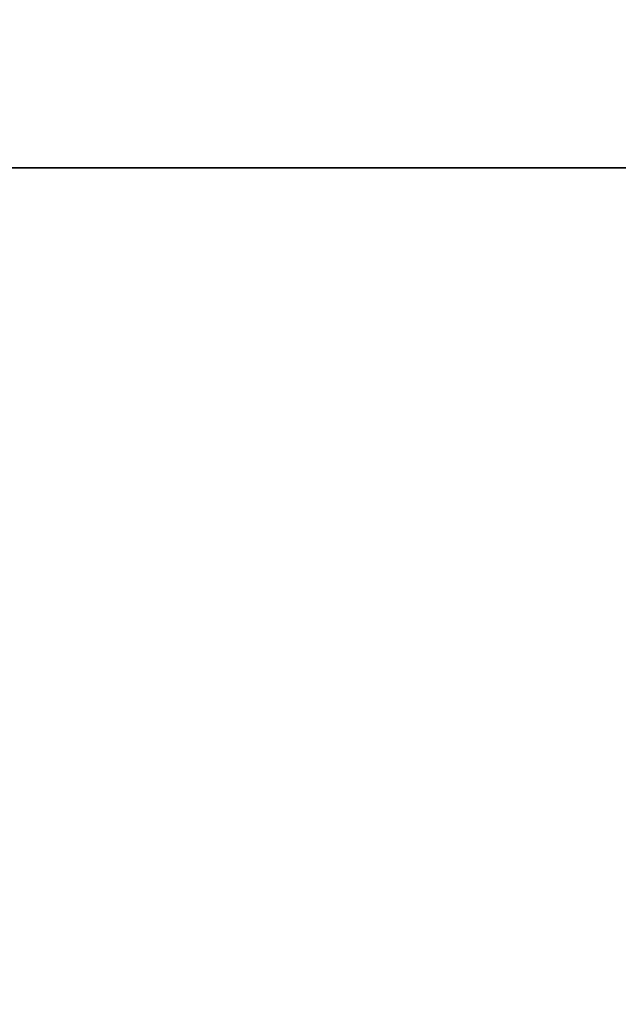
# Model space of a CAD drawing. Header units: millimetres. Extents: x -382 to 385, y -44 to 2191.
# Tile 43 of 256: x -149.98 to -142.58, y -10.35 to 1.83. Entities that reach past the tile are written whole.
import ezdxf

# ---------------------------------------------------------------- set-up
doc = ezdxf.new("R2010")
doc.units = ezdxf.units.MM
for name, color, linetype, true_color in [('ORTHO$6', 7, 'CONTINUOUS', 0xffffff), ('ORTHO$7', 7, 'CONTINUOUS', 0xffffff), ('ORTHO$8', 7, 'CONTINUOUS', 0xffffff)]:
    doc.layers.add(name, color=color, linetype=linetype, true_color=true_color)

msp = doc.modelspace()

# ---------------------------------------------------------------- linework, layer by layer
at = {"layer": 'ORTHO$6', "color": 7, "linetype": 'Continuous'}
for p, q in [((-359, 0, 1330.524), (361, 0, 1330.524)), ((360.998, 0, 1330.024), (-358.998, 0, 1330.024)), ((360.9, 0, 1369.524), (-358.9, 0, 1369.524)), ((-357.5, 0, 228.024), (359.5, 0, 228.024)), ((-354.5, 0), (356.5, 0)), ((-354, 0, 15.5), (356, 0, 15.5)), ((356, 0, 226.5), (-354, 0, 226.5)), ((-165, 0, 1177.024), (-146.8, 0, 1177.024)), ((-165, 0, 1258.024), (-146.8, 0, 1258.024)), ((-58, 0, 1219.024), (-161, 0, 1219.024)), ((-58, 0, 1300.024), (-161, 0, 1300.024)), ((141, 0, 928.524), (-159, 0, 928.524)), ((-159, 0, 618.524), (141, 0, 618.524)), ((-156, 0, 1281.224), (-124.783, 0, 1281.224)), ((-156, 0, 1200.224), (-124.783, 0, 1200.224)), ((-145, 0, 1283.224), (-155, 0, 1283.224)), ((-145, 0, 1202.224), (-155, 0, 1202.224)), ((-124.783, 0, 1279.724), (-154.798, 0, 1279.724)), ((-119.2, 0, 1274.724), (-154.798, 0, 1274.724)), ((-119.2, 0, 1193.724), (-154.798, 0, 1193.724)), ((-124.783, 0, 1198.724), (-154.798, 0, 1198.724)), ((-146.75, 0, 1268.324), (-153.238, 0, 1268.324)), ((-146.75, 0, 1187.324), (-153.238, 0, 1187.324)), ((-152.784, 0, 1258.224), (-66.216, 0, 1258.224)), ((-152.784, 0, 1177.224), (-66.216, 0, 1177.224)), ((-152.75, 0, 1270.124), (-147.25, 0, 1270.124)), ((-152.75, 0, 1189.124), (-147.25, 0, 1189.124)), ((-152.572, 0, 1273.224), (-119.2, 0, 1273.224)), ((-152.572, 0, 1192.224), (-119.2, 0, 1192.224)), ((-149.643, 0, 1287.824), (-150.357, 0, 1287.824)), ((-150.357, 0, 1290.824), (-149.643, 0, 1290.824)), ((-150.357, 0, 1209.824), (-149.643, 0, 1209.824)), ((-149.643, 0, 1206.824), (-150.357, 0, 1206.824)), ((-150, 0, 1285.324), (-146.55, 0, 1285.324)), ((-150, 0, 1266.824), (-146.75, 0, 1266.824)), ((-150, 0, 1204.324), (-146.55, 0, 1204.324)), ((-150, 0, 1185.824), (-146.75, 0, 1185.824)), ((-149.805, 0, 1260.228), (-149.711, 0, 1260.429)), ((-149.805, 0, 1179.228), (-149.711, 0, 1179.429)), ((-148.764, 0, 1287.824), (-149.643, 0, 1287.824)), ((-149.643, 0, 1290.824), (-148.764, 0, 1290.824)), ((-148.764, 0, 1206.824), (-149.643, 0, 1206.824)), ((-149.643, 0, 1209.824), (-148.764, 0, 1209.824)), ((-149.366, 0, 1260.46), (-149.238, 0, 1260.277)), ((-149.366, 0, 1179.46), (-149.238, 0, 1179.277)), ((-149.2, 0, 1265.724), (-149.256, 0, 1264.9)), ((-149.2, 0, 1184.724), (-149.256, 0, 1183.9)), ((-149, 0, 1449.973), (-149, 0, 1466.973)), ((-148.853, 0, 1260.345), (-148.796, 0, 1260.56)), ((-148.853, 0, 1179.345), (-148.796, 0, 1179.56)), ((-147.815, 0, 1287.824), (-148.764, 0, 1287.824)), ((-148.764, 0, 1290.824), (-147.815, 0, 1290.824)), ((-147.815, 0, 1206.824), (-148.764, 0, 1206.824)), ((-148.764, 0, 1209.824), (-147.815, 0, 1209.824)), ((-148.461, 0, 1260.65), (-148.304, 0, 1260.492)), ((-148.461, 0, 1179.65), (-148.304, 0, 1179.492)), ((-147.815, 0, 1290.824), (-146.823, 0, 1290.824)), ((-146.823, 0, 1287.824), (-147.815, 0, 1287.824)), ((-147.815, 0, 1209.824), (-146.823, 0, 1209.824)), ((-146.823, 0, 1206.824), (-147.815, 0, 1206.824)), ((-147.25, 0, 1270.124), (-146.988, 0, 1270.578)), ((-147.25, 0, 1268.324), (-147.25, 0, 1270.124)), ((-147.25, 0, 1189.124), (-146.988, 0, 1189.578)), ((-147.25, 0, 1187.324), (-147.25, 0, 1189.124)), ((-146.55, 0, 1204.324), (-147.21, 0, 1203.182)), ((-146.55, 0, 1285.324), (-147.21, 0, 1284.182)), ((-136.465, 0, 1247.689), (-147, 0, 1258.224)), ((-136.465, 0, 1166.689), (-147, 0, 1177.224)), ((-146.823, 0, 1290.824), (-146.318, 0, 1290.824)), ((-146.318, 0, 1287.824), (-146.823, 0, 1287.824)), ((-146.823, 0, 1209.824), (-146.318, 0, 1209.824)), ((-146.318, 0, 1206.824), (-146.823, 0, 1206.824)), ((-146.55, 0, 1186.395), (-146.55, 0, 1186.024)), ((-146.55, 0, 1268.124), (-146.55, 0, 1267.574)), ((-146.55, 0, 1204.395), (-146.55, 0, 1204.324)), ((-146.55, 0, 1191.074), (-146.55, 0, 1190.898)), ((-146.55, 0, 1285.395), (-146.55, 0, 1285.324)), ((-146.55, 0, 1267.395), (-146.55, 0, 1267.024)), ((-146.55, 0, 1272.074), (-146.55, 0, 1271.898)), ((-146.55, 0, 1187.124), (-146.55, 0, 1186.574)), ((-146.55, 0, 1205.895), (-146.55, 0, 1204.574)), ((-146.55, 0, 1286.895), (-146.55, 0, 1285.574)), ((-146.55, 0, 1206.824), (-146.55, 0, 1206.074)), ((-146.55, 0, 1287.824), (-146.55, 0, 1287.074)), ((-146.55, 0, 1284.074), (-146.55, 0, 1283.895)), ((-146.55, 0, 1285.574), (-146.55, 0, 1285.395)), ((-146.55, 0, 1267.574), (-146.55, 0, 1267.395)), ((-146.55, 0, 1287.074), (-146.55, 0, 1286.895)), ((-146.55, 0, 1203.074), (-146.55, 0, 1202.895)), ((-146.55, 0, 1204.574), (-146.55, 0, 1204.395)), ((-146.55, 0, 1186.574), (-146.55, 0, 1186.395)), ((-146.55, 0, 1206.074), (-146.55, 0, 1205.895)), ((-140.536, 0, 1259.724), (-146.465, 0, 1259.724)), ((-140.536, 0, 1178.724), (-146.465, 0, 1178.724)), ((-146.318, 0, 1290.824), (-146.067, 0, 1290.824)), ((-146.067, 0, 1287.824), (-146.318, 0, 1287.824)), ((-146.318, 0, 1209.824), (-146.067, 0, 1209.824)), ((-146.067, 0, 1206.824), (-146.318, 0, 1206.824)), ((-146.067, 0, 1290.824), (-145.673, 0, 1290.824)), ((-145.673, 0, 1287.824), (-146.067, 0, 1287.824)), ((-146.067, 0, 1209.824), (-145.673, 0, 1209.824)), ((-145.673, 0, 1206.824), (-146.067, 0, 1206.824)), ((-145.818, 0, 1290.324), (-145.818, 0, 1288.324)), ((-145.818, 0, 1209.324), (-145.818, 0, 1207.324)), ((-145.15, 0, 1287.824), (-145.673, 0, 1287.824)), ((-145.673, 0, 1290.824), (-145.15, 0, 1290.824)), ((-145.15, 0, 1206.824), (-145.673, 0, 1206.824)), ((-145.673, 0, 1209.824), (-145.15, 0, 1209.824)), ((-145.15, 0, 1290.824), (-145, 0, 1290.824)), ((-145.15, 0, 1287.824), (-145, 0, 1287.824)), ((-145.15, 0, 1206.824), (-145, 0, 1206.824)), ((-145.15, 0, 1209.824), (-145, 0, 1209.824)), ((-145, 0, 1281.224), (-145, 0, 1283.224)), ((-145, 0, 1200.224), (-145, 0, 1202.224)), ((127, 0, 1445.973), (-145, 0, 1445.973)), ((127, 0, 1470.973), (-145, 0, 1470.973)), ((-144.756, 0, 1261.724), (-142.244, 0, 1261.724)), ((-144.756, 0, 1180.724), (-142.244, 0, 1180.724)), ((-144.523, 0, 1263.224), (-142.477, 0, 1263.224)), ((-144.523, 0, 1182.224), (-142.477, 0, 1182.224)), ((-144.5, 0, 1209.324), (-144.5, 0, 1207.324)), ((-144.5, 0, 1290.324), (-144.5, 0, 1288.324)), ((-144.5, 0, 1265.724), (-144.5, 0, 1270.893)), ((-144.5, 0, 1184.724), (-144.5, 0, 1189.893)), ((-144.343, 0, 1279.724), (-144.343, 0, 1274.724)), ((-144.343, 0, 1198.724), (-144.343, 0, 1193.724)), ((-143.75, 0, 1271.214), (-143.75, 0, 1268.474)), ((-143.75, 0, 1190.214), (-143.75, 0, 1187.474)), ((-143.25, 0, 1271.214), (-143.25, 0, 1268.474)), ((-143.25, 0, 1190.214), (-143.25, 0, 1187.474)), ((-142.657, 0, 1279.724), (-142.657, 0, 1274.724)), ((-142.657, 0, 1198.724), (-142.657, 0, 1193.724))]:
    msp.add_line(p, q, dxfattribs=at)
at = {"layer": 'ORTHO$6', "color": 252, "linetype": 'Continuous'}
for p, q in [((361, 0, 1333.024), (-359, 0, 1333.024)), ((-358.9, 0, 1367.024), (360.9, 0, 1367.024)), ((359.5, 0, 230.524), (-357.5, 0, 230.524)), ((-357.5, 0, 1327.524), (359.5, 0, 1327.524)), ((356.5, 0, 4), (-354.5, 0, 4)), ((356, 0, 18), (-354, 0, 18)), ((-354, 0, 224), (356, 0, 224)), ((351, 0, 226.524), (-349, 0, 226.524)), ((-146.55, 0, 1268.124), (-153.437, 0, 1268.124)), ((-146.55, 0, 1187.124), (-153.437, 0, 1187.124)), ((-150.714, 0, 1290.324), (-149.286, 0, 1290.324)), ((-149.286, 0, 1288.324), (-150.714, 0, 1288.324)), ((-150.714, 0, 1209.324), (-149.286, 0, 1209.324)), ((-149.286, 0, 1207.324), (-150.714, 0, 1207.324)), ((-150, 0, 1267.024), (-146.55, 0, 1267.024)), ((-150, 0, 1186.024), (-146.55, 0, 1186.024)), ((-149.286, 0, 1290.324), (-149.286, 0, 1288.324)), ((-148.627, 0, 1288.324), (-149.286, 0, 1288.324)), ((-149.286, 0, 1290.324), (-148.627, 0, 1290.324)), ((-149.286, 0, 1209.324), (-149.286, 0, 1207.324)), ((-148.627, 0, 1207.324), (-149.286, 0, 1207.324)), ((-149.286, 0, 1209.324), (-148.627, 0, 1209.324)), ((131, 0, 1449.973), (-149, 0, 1449.973)), ((131, 0, 1466.973), (-149, 0, 1466.973)), ((-147.572, 0, 1288.324), (-148.627, 0, 1288.324)), ((-148.627, 0, 1290.324), (-147.572, 0, 1290.324)), ((-148.627, 0, 1290.324), (-148.627, 0, 1288.324)), ((-147.572, 0, 1207.324), (-148.627, 0, 1207.324)), ((-148.627, 0, 1209.324), (-147.572, 0, 1209.324)), ((-148.627, 0, 1209.324), (-148.627, 0, 1207.324)), ((-147.572, 0, 1290.324), (-146.828, 0, 1290.324)), ((-146.828, 0, 1288.324), (-147.572, 0, 1288.324)), ((-147.572, 0, 1288.324), (-147.572, 0, 1290.324)), ((-147.572, 0, 1209.324), (-146.828, 0, 1209.324)), ((-146.828, 0, 1207.324), (-147.572, 0, 1207.324)), ((-147.572, 0, 1207.324), (-147.572, 0, 1209.324)), ((-146.828, 0, 1288.324), (-146.828, 0, 1290.324)), ((-146.828, 0, 1290.324), (-145.818, 0, 1290.324)), ((-145.818, 0, 1288.324), (-146.828, 0, 1288.324)), ((-146.828, 0, 1207.324), (-146.828, 0, 1209.324)), ((-146.828, 0, 1209.324), (-145.818, 0, 1209.324)), ((-145.818, 0, 1207.324), (-146.828, 0, 1207.324)), ((-145.818, 0, 1290.324), (-145.63, 0, 1290.324)), ((-145.63, 0, 1288.324), (-145.818, 0, 1288.324)), ((-145.818, 0, 1209.324), (-145.63, 0, 1209.324)), ((-145.63, 0, 1207.324), (-145.818, 0, 1207.324)), ((-145.63, 0, 1290.324), (-145.192, 0, 1290.324)), ((-145.192, 0, 1288.324), (-145.63, 0, 1288.324)), ((-145.63, 0, 1290.324), (-145.63, 0, 1288.324)), ((-145.63, 0, 1209.324), (-145.192, 0, 1209.324)), ((-145.192, 0, 1207.324), (-145.63, 0, 1207.324)), ((-145.63, 0, 1209.324), (-145.63, 0, 1207.324)), ((-144.8, 0, 1288.324), (-145.192, 0, 1288.324)), ((-145.192, 0, 1290.324), (-144.8, 0, 1290.324)), ((-145.192, 0, 1288.324), (-145.192, 0, 1290.324)), ((-144.8, 0, 1207.324), (-145.192, 0, 1207.324)), ((-145.192, 0, 1209.324), (-144.8, 0, 1209.324)), ((-145.192, 0, 1207.324), (-145.192, 0, 1209.324)), ((-144.5, 0, 1290.324), (-144.8, 0, 1290.324)), ((-144.8, 0, 1288.324), (-144.5, 0, 1288.324)), ((-144.8, 0, 1288.324), (-144.8, 0, 1290.324)), ((-144.8, 0, 1207.324), (-144.5, 0, 1207.324)), ((-144.5, 0, 1209.324), (-144.8, 0, 1209.324)), ((-144.8, 0, 1207.324), (-144.8, 0, 1209.324))]:
    msp.add_line(p, q, dxfattribs=at)
at = {"layer": 'ORTHO$6', "color": 7, "linetype": 'Continuous', "extrusion": (0, 1, 0)}
msp.add_circle((9, 773.524), 150, dxfattribs=at)
for centre, radius, start, end in [((150, 1265.724), 5.5, 212.579, 360), ((150, 1184.724), 5.5, 212.579, 360), ((149.53, 1260.345), 0.2, 25, 145), ((149.53, 1179.345), 0.2, 25, 145), ((141.875, 1265.724), 7.625, 353.7614, 8.4241), ((141.875, 1184.724), 7.625, 353.7614, 8.2949), ((149.356, 1264.907), 0.1, 183.8625, 353.7614), ((149.356, 1183.907), 0.1, 183.8625, 353.7614), ((145, 1466.973), 4, 0, 90), ((145, 1449.973), 4, 270, 0), ((148.603, 1260.508), 0.2, 15, 135), ((148.603, 1179.508), 0.2, 15, 135), ((144.5, 1268.224), 4, 53.0557, 85.2198), ((144.5, 1187.224), 4, 53.0557, 85.2198), ((146.75, 1268.124), 0.2, 89.9993, 180), ((146.75, 1187.124), 0.2, 89.9993, 180), ((146.75, 1186.024), 0.2, 180, 270.0001), ((146.75, 1267.024), 0.2, 180, 270.0001), ((150, 1265.724), 6.5, 219.0228, 238.4137), ((150, 1184.724), 6.5, 219.0228, 238.4137), ((146.318, 1209.324), 0.5, 90, 180), ((146.318, 1207.324), 0.5, 180, 270), ((146.318, 1290.324), 0.5, 90, 180), ((146.318, 1288.324), 0.5, 180, 270), ((150, 1265.724), 5.5, 180, 212.579), ((144.523, 1262.224), 1, 32.579, 90), ((150, 1184.724), 5.5, 180, 212.579), ((144.523, 1181.224), 1, 32.579, 90), ((145, 1290.324), 0.5, 90, 180), ((145, 1209.324), 0.5, 90, 180), ((145, 1288.324), 0.5, 180, 270), ((145, 1207.324), 0.5, 180, 270), ((144.75, 1271.214), 1, 85.2198, 180), ((144.75, 1190.214), 1, 85.2198, 180), ((142.25, 1271.214), 1, 0, 94.7802), ((142.25, 1190.214), 1, 0, 94.7802)]:
    msp.add_arc(centre, radius, start, end, dxfattribs=at)
at = {"layer": 'ORTHO$6', "color": 7, "linetype": 'Continuous', "extrusion": (0, -1, 0)}
for centre, radius, start, end in [((-141.875, 1265.724), 7.325, 171.2283, 180), ((-141.875, 1184.724), 7.325, 171.3626, 180), ((-145.541, 1269.216), 2.262, 72.1178, 136.3972), ((-145.541, 1188.216), 2.262, 72.1178, 136.3972), ((-146.465, 1259.974), 0.25, 121.5863, 270), ((-146.465, 1178.974), 0.25, 121.5863, 270), ((-144.756, 1261.474), 0.25, 90, 140.9772), ((-144.756, 1180.474), 0.25, 90, 140.9772), ((-145, 1270.893), 0.5, 0, 72.1178), ((-145, 1189.893), 0.5, 0, 72.1178), ((-150, 1265.724), 6.5, 337.3801, 345.9654), ((-150, 1184.724), 6.5, 337.3801, 345.9654), ((-143.5, 1268.474), 0.25, 180, 0), ((-143.5, 1187.474), 0.25, 180, 0), ((-143.5, 1264.099), 0.2, 14.0346, 165.9654), ((-143.5, 1183.099), 0.2, 14.0346, 165.9654), ((-137, 1265.724), 6.5, 194.0346, 202.6199), ((-137, 1184.724), 6.5, 194.0346, 202.6199)]:
    msp.add_arc(centre, radius, start, end, dxfattribs=at)
at = {"layer": 'ORTHO$6', "color": 252, "linetype": 'Continuous', "extrusion": (0, 1, 0)}
for centre, major_axis, ratio, start_param, end_param in [((-149.643, 0, 1288.324), (0, 0, 0.5), 0.714143, 1.570796, 3.141596), ((-149.643, 0, 1290.324), (0, 0, -0.5), 0.714143, 3.141593, 4.712389), ((-149.643, 0, 1209.324), (0, 0, -0.5), 0.714143, 3.141593, 4.712389), ((-149.643, 0, 1207.324), (0, 0, 0.5), 0.714143, 1.570796, 3.141596), ((-148.764, 0, 1288.324), (0, 0, 0.5), 0.27467, 1.570796, 3.141608), ((-148.764, 0, 1290.324), (0, 0, -0.5), 0.27467, 3.141589, 4.712389), ((-148.764, 0, 1207.324), (0, 0, 0.5), 0.27467, 1.570796, 3.141608), ((-148.764, 0, 1209.324), (0, 0, -0.5), 0.27467, 3.141589, 4.712389), ((-147.815, 0, 1288.324), (0, 0, 0.5), 0.485689, 1.570796, 3.141596), ((-147.815, 0, 1290.324), (0, 0, -0.5), 0.485689, 3.141577, 4.712389), ((-147.815, 0, 1207.324), (0, 0, 0.5), 0.485689, 1.570796, 3.141596), ((-147.815, 0, 1209.324), (0, 0, -0.5), 0.485689, 3.141577, 4.712389), ((-146.823, 0, 1290.324), (0, 0, -0.5), 0.01, 1.570796, 3.141596), ((-146.823, 0, 1288.324), (0, 0, 0.5), 0.010001, 3.141593, 4.712389), ((-146.823, 0, 1209.324), (0, 0, -0.5), 0.01, 1.570796, 3.141596), ((-146.823, 0, 1207.324), (0, 0, 0.5), 0.010001, 3.141593, 4.712389), ((-146.067, 0, 1290.324), (0, 0, -0.5), 0.874132, 3.141589, 4.712389), ((-146.067, 0, 1288.324), (0, 0, 0.5), 0.874132, 1.570796, 3.141596), ((-146.067, 0, 1209.324), (0, 0, -0.5), 0.874132, 3.141589, 4.712389), ((-146.067, 0, 1207.324), (0, 0, 0.5), 0.874132, 1.570796, 3.141596), ((-145.673, 0, 1290.324), (0, 0, -0.5), 0.961538, 3.141589, 4.712389), ((-145.673, 0, 1288.324), (0, 0, 0.5), 0.961538, 1.570796, 3.141596), ((-145.673, 0, 1209.324), (0, 0, -0.5), 0.961538, 3.141589, 4.712389), ((-145.673, 0, 1207.324), (0, 0, 0.5), 0.961538, 1.570796, 3.141596), ((-145.15, 0, 1288.324), (0, 0, 0.5), 0.7, 1.570796, 3.141593), ((-145.15, 0, 1290.324), (0, 0, -0.5), 0.7, 3.141589, 4.712389), ((-145.15, 0, 1207.324), (0, 0, 0.5), 0.7, 1.570796, 3.141593), ((-145.15, 0, 1209.324), (0, 0, -0.5), 0.7, 3.141589, 4.712389)]:
    msp.add_ellipse(centre, major_axis=major_axis, ratio=ratio, start_param=start_param, end_param=end_param, dxfattribs=at)
at = {"layer": 'ORTHO$6', "color": 7, "linetype": 'Continuous'}
for points, knots in [([(-153.45, 0, 1284.824), (-153.45, 0, 1284.799), (-153.389, 0, 1284.773), (-153.152, 0, 1284.721), (-152.974, 0, 1284.695), (-152.517, 0, 1284.643), (-152.226, 0, 1284.616), (-151.581, 0, 1284.562), (-151.216, 0, 1284.535), (-150.466, 0, 1284.481), (-150.069, 0, 1284.454), (-149.298, 0, 1284.401), (-148.913, 0, 1284.373), (-148.21, 0, 1284.32), (-147.881, 0, 1284.293), (-147.324, 0, 1284.239), (-147.089, 0, 1284.212), (-146.742, 0, 1284.158), (-146.626, 0, 1284.131), (-146.559, 0, 1284.094), (-146.55, 0, 1284.084), (-146.55, 0, 1284.074)], [0, 0, 0, 0, 0.103142, 0.103142, 0.206284, 0.206284, 0.313983, 0.313983, 0.421682, 0.421682, 0.529381, 0.529381, 0.63708, 0.63708, 0.744779, 0.744779, 0.852478, 0.852478, 0.960178, 0.960178, 1, 1, 1, 1]), ([(-146.55, 0, 1283.895), (-146.55, 0, 1283.922), (-146.617, 0, 1283.949), (-146.874, 0, 1284.002), (-147.067, 0, 1284.03), (-147.552, 0, 1284.083), (-147.85, 0, 1284.111), (-148.507, 0, 1284.164), (-148.876, 0, 1284.191), (-149.632, 0, 1284.245), (-150.029, 0, 1284.272), (-150.798, 0, 1284.326), (-151.179, 0, 1284.352), (-151.874, 0, 1284.406), (-152.196, 0, 1284.434), (-152.737, 0, 1284.487), (-152.964, 0, 1284.515), (-153.291, 0, 1284.568), (-153.396, 0, 1284.595), (-153.445, 0, 1284.63), (-153.45, 0, 1284.637), (-153.45, 0, 1284.645)], [0, 0, 0, 0, 0.10768, 0.10768, 0.215355, 0.215355, 0.323026, 0.323026, 0.430699, 0.430699, 0.538374, 0.538374, 0.64605, 0.64605, 0.753726, 0.753726, 0.8614, 0.8614, 0.969072, 0.969072, 1, 1, 1, 1]), ([(-146.55, 0, 1272.074), (-146.55, 0, 1272.083), (-146.57, 0, 1272.107), (-146.68, 0, 1272.144), (-146.91, 0, 1272.187), (-147.237, 0, 1272.229), (-147.652, 0, 1272.272), (-148.141, 0, 1272.314), (-148.689, 0, 1272.357), (-149.279, 0, 1272.399), (-149.891, 0, 1272.442), (-150.507, 0, 1272.484), (-151.106, 0, 1272.527), (-151.671, 0, 1272.569), (-152.183, 0, 1272.612), (-152.626, 0, 1272.654), (-152.985, 0, 1272.697), (-153.251, 0, 1272.739), (-153.414, 0, 1272.782), (-153.45, 0, 1272.81), (-153.45, 0, 1272.824)], [0, 0, 0, 0, 0.036609, 0.093279, 0.149949, 0.206619, 0.263289, 0.319959, 0.376629, 0.433299, 0.48997, 0.54664, 0.60331, 0.65998, 0.71665, 0.77332, 0.82999, 0.88666, 0.94333, 1, 1, 1, 1]), ([(-153.45, 0, 1272.646), (-153.45, 0, 1272.621), (-153.383, 0, 1272.596), (-153.127, 0, 1272.54), (-152.934, 0, 1272.509), (-152.449, 0, 1272.459), (-152.152, 0, 1272.435), (-151.495, 0, 1272.38), (-151.127, 0, 1272.348), (-150.371, 0, 1272.296), (-149.973, 0, 1272.273), (-149.205, 0, 1272.219), (-148.824, 0, 1272.188), (-148.129, 0, 1272.134), (-147.807, 0, 1272.111), (-147.265, 0, 1272.058), (-147.038, 0, 1272.027), (-146.711, 0, 1271.972), (-146.605, 0, 1271.949), (-146.552, 0, 1271.913), (-146.547, 0, 1271.902), (-146.552, 0, 1271.891)], [0, 0, 0, 0, 0.106454, 0.106454, 0.212919, 0.212919, 0.319426, 0.319426, 0.425878, 0.425878, 0.532408, 0.532408, 0.638868, 0.638868, 0.745413, 0.745413, 0.851871, 0.851871, 0.958423, 0.958423, 1, 1, 1, 1]), ([(-153.45, 0, 1203.824), (-153.45, 0, 1203.799), (-153.389, 0, 1203.773), (-153.152, 0, 1203.721), (-152.974, 0, 1203.695), (-152.517, 0, 1203.643), (-152.226, 0, 1203.616), (-151.581, 0, 1203.562), (-151.216, 0, 1203.535), (-150.466, 0, 1203.481), (-150.069, 0, 1203.454), (-149.298, 0, 1203.401), (-148.913, 0, 1203.373), (-148.21, 0, 1203.32), (-147.881, 0, 1203.293), (-147.324, 0, 1203.239), (-147.089, 0, 1203.212), (-146.742, 0, 1203.158), (-146.626, 0, 1203.131), (-146.559, 0, 1203.094), (-146.55, 0, 1203.084), (-146.55, 0, 1203.074)], [0, 0, 0, 0, 0.103142, 0.103142, 0.206284, 0.206284, 0.313983, 0.313983, 0.421682, 0.421682, 0.529381, 0.529381, 0.63708, 0.63708, 0.744779, 0.744779, 0.852478, 0.852478, 0.960178, 0.960178, 1, 1, 1, 1]), ([(-146.55, 0, 1202.895), (-146.55, 0, 1202.922), (-146.617, 0, 1202.949), (-146.874, 0, 1203.002), (-147.067, 0, 1203.03), (-147.552, 0, 1203.083), (-147.85, 0, 1203.111), (-148.507, 0, 1203.164), (-148.876, 0, 1203.191), (-149.632, 0, 1203.245), (-150.029, 0, 1203.272), (-150.798, 0, 1203.326), (-151.179, 0, 1203.352), (-151.874, 0, 1203.406), (-152.196, 0, 1203.434), (-152.737, 0, 1203.487), (-152.964, 0, 1203.515), (-153.291, 0, 1203.568), (-153.396, 0, 1203.595), (-153.445, 0, 1203.63), (-153.45, 0, 1203.637), (-153.45, 0, 1203.645)], [0, 0, 0, 0, 0.10768, 0.10768, 0.215355, 0.215355, 0.323026, 0.323026, 0.430699, 0.430699, 0.538374, 0.538374, 0.64605, 0.64605, 0.753726, 0.753726, 0.8614, 0.8614, 0.969072, 0.969072, 1, 1, 1, 1]), ([(-146.55, 0, 1191.074), (-146.55, 0, 1191.083), (-146.57, 0, 1191.107), (-146.68, 0, 1191.144), (-146.91, 0, 1191.187), (-147.237, 0, 1191.229), (-147.652, 0, 1191.272), (-148.141, 0, 1191.314), (-148.689, 0, 1191.357), (-149.279, 0, 1191.399), (-149.891, 0, 1191.442), (-150.507, 0, 1191.484), (-151.106, 0, 1191.527), (-151.671, 0, 1191.569), (-152.183, 0, 1191.612), (-152.626, 0, 1191.654), (-152.985, 0, 1191.697), (-153.251, 0, 1191.739), (-153.414, 0, 1191.782), (-153.45, 0, 1191.81), (-153.45, 0, 1191.824)], [0, 0, 0, 0, 0.036609, 0.093279, 0.149949, 0.206619, 0.263289, 0.319959, 0.376629, 0.433299, 0.48997, 0.54664, 0.60331, 0.65998, 0.71665, 0.77332, 0.82999, 0.88666, 0.94333, 1, 1, 1, 1]), ([(-153.45, 0, 1191.646), (-153.45, 0, 1191.621), (-153.383, 0, 1191.596), (-153.127, 0, 1191.54), (-152.934, 0, 1191.509), (-152.449, 0, 1191.459), (-152.152, 0, 1191.435), (-151.495, 0, 1191.38), (-151.127, 0, 1191.348), (-150.371, 0, 1191.296), (-149.973, 0, 1191.273), (-149.205, 0, 1191.219), (-148.824, 0, 1191.188), (-148.129, 0, 1191.134), (-147.807, 0, 1191.111), (-147.265, 0, 1191.058), (-147.038, 0, 1191.027), (-146.711, 0, 1190.972), (-146.605, 0, 1190.949), (-146.552, 0, 1190.913), (-146.547, 0, 1190.902), (-146.552, 0, 1190.891)], [0, 0, 0, 0, 0.106454, 0.106454, 0.212919, 0.212919, 0.319426, 0.319426, 0.425878, 0.425878, 0.532408, 0.532408, 0.638868, 0.638868, 0.745413, 0.745413, 0.851871, 0.851871, 0.958423, 0.958423, 1, 1, 1, 1]), ([(-146.988, 0, 1270.578), (-146.973, 0, 1270.605), (-147.016, 0, 1270.632), (-147.211, 0, 1270.684), (-147.365, 0, 1270.711), (-147.765, 0, 1270.763), (-148.017, 0, 1270.79), (-148.586, 0, 1270.842), (-148.911, 0, 1270.869), (-149.589, 0, 1270.921), (-149.953, 0, 1270.948), (-150.668, 0, 1271), (-151.029, 0, 1271.027), (-151.702, 0, 1271.079), (-152.022, 0, 1271.106), (-152.576, 0, 1271.158), (-152.817, 0, 1271.185), (-153.186, 0, 1271.237), (-153.319, 0, 1271.264), (-153.418, 0, 1271.302), (-153.436, 0, 1271.313), (-153.443, 0, 1271.324)], [0, 0, 0, 0, 0.10076, 0.10076, 0.201448, 0.201448, 0.304036, 0.304036, 0.408147, 0.408147, 0.513785, 0.513785, 0.620933, 0.620933, 0.729601, 0.729601, 0.839801, 0.839801, 0.951521, 0.951521, 1, 1, 1, 1]), ([(-146.988, 0, 1189.578), (-146.973, 0, 1189.605), (-147.016, 0, 1189.632), (-147.211, 0, 1189.684), (-147.365, 0, 1189.711), (-147.765, 0, 1189.763), (-148.017, 0, 1189.79), (-148.586, 0, 1189.842), (-148.911, 0, 1189.869), (-149.589, 0, 1189.921), (-149.953, 0, 1189.948), (-150.668, 0, 1190), (-151.029, 0, 1190.027), (-151.702, 0, 1190.079), (-152.022, 0, 1190.106), (-152.576, 0, 1190.158), (-152.817, 0, 1190.185), (-153.186, 0, 1190.237), (-153.319, 0, 1190.264), (-153.418, 0, 1190.302), (-153.436, 0, 1190.313), (-153.443, 0, 1190.324)], [0, 0, 0, 0, 0.10076, 0.10076, 0.201448, 0.201448, 0.304036, 0.304036, 0.408147, 0.408147, 0.513785, 0.513785, 0.620933, 0.620933, 0.729601, 0.729601, 0.839801, 0.839801, 0.951521, 0.951521, 1, 1, 1, 1]), ([(-147.917, 0, 1271.891), (-147.82, 0, 1271.902), (-147.615, 0, 1271.928), (-147.356, 0, 1271.967), (-147.161, 0, 1272.01), (-147.056, 0, 1272.052), (-147.045, 0, 1272.095), (-147.127, 0, 1272.137), (-147.3, 0, 1272.18), (-147.558, 0, 1272.222), (-147.894, 0, 1272.265), (-148.297, 0, 1272.307), (-148.753, 0, 1272.35), (-149.249, 0, 1272.393), (-149.769, 0, 1272.435), (-150.297, 0, 1272.478), (-150.815, 0, 1272.52), (-151.307, 0, 1272.563), (-151.757, 0, 1272.605), (-152.152, 0, 1272.648), (-152.479, 0, 1272.69), (-152.727, 0, 1272.733), (-152.889, 0, 1272.775), (-152.959, 0, 1272.818), (-152.936, 0, 1272.861), (-152.819, 0, 1272.903), (-152.614, 0, 1272.946), (-152.358, 0, 1272.983), (-152.165, 0, 1273.007), (-152.084, 0, 1273.016)], [0, 0, 0, 0, 0.029551, 0.067376, 0.105201, 0.143026, 0.180851, 0.218676, 0.256501, 0.294326, 0.332151, 0.369976, 0.407801, 0.445627, 0.483452, 0.521277, 0.559102, 0.596927, 0.634752, 0.672577, 0.710402, 0.748227, 0.786052, 0.823877, 0.861702, 0.899527, 0.937352, 0.975177, 1, 1, 1, 1]), ([(-147.917, 0, 1190.891), (-147.82, 0, 1190.902), (-147.615, 0, 1190.928), (-147.356, 0, 1190.967), (-147.161, 0, 1191.01), (-147.056, 0, 1191.052), (-147.045, 0, 1191.095), (-147.127, 0, 1191.137), (-147.3, 0, 1191.18), (-147.558, 0, 1191.222), (-147.894, 0, 1191.265), (-148.297, 0, 1191.307), (-148.753, 0, 1191.35), (-149.249, 0, 1191.393), (-149.769, 0, 1191.435), (-150.297, 0, 1191.478), (-150.815, 0, 1191.52), (-151.307, 0, 1191.563), (-151.757, 0, 1191.605), (-152.152, 0, 1191.648), (-152.479, 0, 1191.69), (-152.727, 0, 1191.733), (-152.889, 0, 1191.775), (-152.959, 0, 1191.818), (-152.936, 0, 1191.861), (-152.819, 0, 1191.903), (-152.614, 0, 1191.946), (-152.358, 0, 1191.983), (-152.165, 0, 1192.007), (-152.084, 0, 1192.016)], [0, 0, 0, 0, 0.029551, 0.067376, 0.105201, 0.143026, 0.180851, 0.218676, 0.256501, 0.294326, 0.332151, 0.369976, 0.407801, 0.445627, 0.483452, 0.521277, 0.559102, 0.596927, 0.634752, 0.672577, 0.710402, 0.748227, 0.786052, 0.823877, 0.861702, 0.899527, 0.937352, 0.975177, 1, 1, 1, 1]), ([(-147.917, 0, 1282.766), (-147.944, 0, 1282.769), (-148.098, 0, 1282.787), (-148.406, 0, 1282.818), (-148.874, 0, 1282.861), (-149.378, 0, 1282.903), (-149.901, 0, 1282.946), (-150.428, 0, 1282.988), (-150.941, 0, 1283.031), (-151.424, 0, 1283.073), (-151.862, 0, 1283.116), (-152.241, 0, 1283.158), (-152.549, 0, 1283.201), (-152.776, 0, 1283.244), (-152.915, 0, 1283.286), (-152.947, 0, 1283.315), (-152.947, 0, 1283.329)], [0, 0, 0, 0, 0.016549, 0.092199, 0.167849, 0.243499, 0.319149, 0.394799, 0.470449, 0.546099, 0.621749, 0.6974, 0.77305, 0.8487, 0.92435, 1, 1, 1, 1]), ([(-147.384, 0, 1270.465), (-147.294, 0, 1270.483), (-147.159, 0, 1270.51), (-147.076, 0, 1270.546), (-147.039, 0, 1270.582), (-147.088, 0, 1270.627), (-147.261, 0, 1270.672), (-147.468, 0, 1270.708), (-147.718, 0, 1270.744), (-148.029, 0, 1270.78), (-148.387, 0, 1270.816), (-148.772, 0, 1270.852), (-149.297, 0, 1270.897), (-149.963, 0, 1270.951), (-150.63, 0, 1271.005), (-151.265, 0, 1271.059), (-151.836, 0, 1271.113), (-152.314, 0, 1271.167), (-152.671, 0, 1271.221), (-152.903, 0, 1271.275), (-152.932, 0, 1271.311), (-152.947, 0, 1271.329)], [0, 0, 0, 0, 0.062481, 0.093772, 0.125062, 0.187544, 0.250025, 0.281315, 0.312606, 0.375087, 0.406377, 0.437668, 0.500149, 0.56263, 0.625112, 0.687593, 0.750075, 0.812556, 0.875037, 0.937519, 1, 1, 1, 1]), ([(-147.917, 0, 1201.766), (-147.944, 0, 1201.769), (-148.098, 0, 1201.787), (-148.406, 0, 1201.818), (-148.874, 0, 1201.861), (-149.378, 0, 1201.903), (-149.901, 0, 1201.946), (-150.428, 0, 1201.988), (-150.941, 0, 1202.031), (-151.424, 0, 1202.073), (-151.862, 0, 1202.116), (-152.241, 0, 1202.158), (-152.549, 0, 1202.201), (-152.776, 0, 1202.244), (-152.915, 0, 1202.286), (-152.947, 0, 1202.315), (-152.947, 0, 1202.329)], [0, 0, 0, 0, 0.016549, 0.092199, 0.167849, 0.243499, 0.319149, 0.394799, 0.470449, 0.546099, 0.621749, 0.6974, 0.77305, 0.8487, 0.92435, 1, 1, 1, 1]), ([(-147.384, 0, 1189.465), (-147.294, 0, 1189.483), (-147.159, 0, 1189.51), (-147.076, 0, 1189.546), (-147.039, 0, 1189.582), (-147.088, 0, 1189.627), (-147.261, 0, 1189.672), (-147.468, 0, 1189.708), (-147.718, 0, 1189.744), (-148.029, 0, 1189.78), (-148.387, 0, 1189.816), (-148.772, 0, 1189.852), (-149.297, 0, 1189.897), (-149.963, 0, 1189.951), (-150.63, 0, 1190.005), (-151.265, 0, 1190.059), (-151.836, 0, 1190.113), (-152.314, 0, 1190.167), (-152.671, 0, 1190.221), (-152.903, 0, 1190.275), (-152.932, 0, 1190.311), (-152.947, 0, 1190.329)], [0, 0, 0, 0, 0.062481, 0.093772, 0.125062, 0.187544, 0.250025, 0.281315, 0.312606, 0.375087, 0.406377, 0.437668, 0.500149, 0.56263, 0.625112, 0.687593, 0.750075, 0.812556, 0.875037, 0.937519, 1, 1, 1, 1]), ([(-147.406, 0, 1270.898), (-147.406, 0, 1270.898), (-147.667, 0, 1270.955), (-148.647, 0, 1271.068), (-150.776, 0, 1271.238), (-152.437, 0, 1271.399), (-152.817, 0, 1271.504), (-152.819, 0, 1271.552)], [0, 0, 0, 0, 0.000003, 0.260004, 0.520005, 0.780006, 1, 1, 1, 1]), ([(-147.406, 0, 1189.898), (-147.406, 0, 1189.898), (-147.667, 0, 1189.955), (-148.647, 0, 1190.068), (-150.776, 0, 1190.238), (-152.437, 0, 1190.399), (-152.817, 0, 1190.504), (-152.819, 0, 1190.552)], [0, 0, 0, 0, 0.000003, 0.260004, 0.520005, 0.780006, 1, 1, 1, 1]), ([(-147.395, 0, 1272.208), (-147.39, 0, 1272.209), (-147.24, 0, 1272.243), (-147.103, 0, 1272.309), (-147.378, 0, 1272.407), (-148.083, 0, 1272.504), (-149.105, 0, 1272.602), (-150.273, 0, 1272.699), (-151.397, 0, 1272.797), (-152.188, 0, 1272.883), (-152.509, 0, 1272.937), (-152.605, 0, 1272.958)], [0, 0, 0, 0, 0.004873, 0.134873, 0.264873, 0.394873, 0.524873, 0.654873, 0.784873, 0.914873, 1, 1, 1, 1]), ([(-147.395, 0, 1191.208), (-147.39, 0, 1191.209), (-147.24, 0, 1191.243), (-147.103, 0, 1191.309), (-147.378, 0, 1191.407), (-148.083, 0, 1191.504), (-149.105, 0, 1191.602), (-150.273, 0, 1191.699), (-151.397, 0, 1191.797), (-152.188, 0, 1191.883), (-152.509, 0, 1191.937), (-152.605, 0, 1191.958)], [0, 0, 0, 0, 0.004873, 0.134873, 0.264873, 0.394873, 0.524873, 0.654873, 0.784873, 0.914873, 1, 1, 1, 1]), ([(-147.916, 0, 1281.266), (-147.974, 0, 1281.273), (-148.164, 0, 1281.294), (-148.519, 0, 1281.329), (-148.997, 0, 1281.371), (-149.507, 0, 1281.414), (-150.033, 0, 1281.456), (-150.558, 0, 1281.499), (-151.065, 0, 1281.541), (-151.538, 0, 1281.584), (-151.87, 0, 1281.617), (-152.041, 0, 1281.636), (-152.084, 0, 1281.641)], [0, 0, 0, 0, 0.053428, 0.166875, 0.280322, 0.393769, 0.507216, 0.620662, 0.734109, 0.847556, 0.961003, 1, 1, 1, 1]), ([(-147.916, 0, 1200.266), (-147.974, 0, 1200.273), (-148.164, 0, 1200.294), (-148.519, 0, 1200.329), (-148.997, 0, 1200.371), (-149.507, 0, 1200.414), (-150.033, 0, 1200.456), (-150.558, 0, 1200.499), (-151.065, 0, 1200.541), (-151.538, 0, 1200.584), (-151.87, 0, 1200.617), (-152.041, 0, 1200.636), (-152.084, 0, 1200.641)], [0, 0, 0, 0, 0.053428, 0.166875, 0.280322, 0.393769, 0.507216, 0.620662, 0.734109, 0.847556, 0.961003, 1, 1, 1, 1]), ([(-147.396, 0, 1281.396), (-147.447, 0, 1281.407), (-147.678, 0, 1281.451), (-148.297, 0, 1281.527), (-149.368, 0, 1281.624), (-150.543, 0, 1281.722), (-151.434, 0, 1281.802), (-151.868, 0, 1281.849), (-151.993, 0, 1281.864)], [0, 0, 0, 0, 0.072017, 0.280059, 0.4881, 0.696142, 0.904184, 1, 1, 1, 1]), ([(-149.388, 0, 1200.625), (-149.762, 0, 1200.657), (-150.544, 0, 1200.722), (-151.434, 0, 1200.802), (-151.868, 0, 1200.849), (-151.993, 0, 1200.864)], [0, 0, 0, 0, 0.405718, 0.812604, 1, 1, 1, 1]), ([(-147.405, 0, 1283.961), (-147.337, 0, 1283.972), (-147.219, 0, 1283.996), (-147.102, 0, 1284.031), (-147.047, 0, 1284.066), (-147.056, 0, 1284.101), (-147.128, 0, 1284.136), (-147.263, 0, 1284.171), (-147.456, 0, 1284.206), (-147.787, 0, 1284.253), (-148.219, 0, 1284.3), (-148.721, 0, 1284.347), (-149.259, 0, 1284.394), (-149.693, 0, 1284.429), (-149.982, 0, 1284.452)], [0, 0, 0, 0, 0.071152, 0.142661, 0.21417, 0.285678, 0.357187, 0.428696, 0.500205, 0.571714, 0.714348, 0.785857, 0.857366, 1, 1, 1, 1]), ([(-147.405, 0, 1202.961), (-147.337, 0, 1202.972), (-147.219, 0, 1202.996), (-147.102, 0, 1203.031), (-147.047, 0, 1203.066), (-147.056, 0, 1203.101), (-147.128, 0, 1203.136), (-147.263, 0, 1203.171), (-147.456, 0, 1203.206), (-147.787, 0, 1203.253), (-148.219, 0, 1203.3), (-148.721, 0, 1203.347), (-149.259, 0, 1203.394), (-149.693, 0, 1203.429), (-149.982, 0, 1203.452)], [0, 0, 0, 0, 0.071152, 0.142661, 0.21417, 0.285678, 0.357187, 0.428696, 0.500205, 0.571714, 0.714348, 0.785857, 0.857366, 1, 1, 1, 1])]:
    msp.add_open_spline(points, degree=3, knots=knots, dxfattribs=at)
at = {"layer": 'ORTHO$6', "color": 252, "linetype": 'Continuous'}
for points, knots in [([(-147.395, 0, 1282.896), (-147.537, 0, 1282.927), (-147.963, 0, 1282.991), (-148.933, 0, 1283.087), (-150.091, 0, 1283.184), (-151.234, 0, 1283.282), (-152.174, 0, 1283.379), (-152.712, 0, 1283.469), (-152.819, 0, 1283.527), (-152.819, 0, 1283.552)], [0, 0, 0, 0, 0.142984, 0.291534, 0.440084, 0.588635, 0.737185, 0.885735, 1, 1, 1, 1]), ([(-149.388, 0, 1202.125), (-149.618, 0, 1202.145), (-150.239, 0, 1202.197), (-151.234, 0, 1202.282), (-152.174, 0, 1202.379), (-152.712, 0, 1202.469), (-152.819, 0, 1202.527), (-152.819, 0, 1202.552)], [0, 0, 0, 0, 0.139791, 0.368012, 0.596232, 0.824453, 1, 1, 1, 1])]:
    msp.add_open_spline(points, degree=3, knots=knots, dxfattribs=at)
at = {"layer": 'ORTHO$6', "color": 7, "linetype": 'Continuous'}
for points, degree in [([(-149.74, 0, 1189.933), (-149.628, 0, 1189.923)], 1), ([(-149.74, 0, 1270.933), (-149.628, 0, 1270.923)], 1), ([(-146.549, 0, 1271.896), (-147.189, 0, 1270.785)], 1), ([(-146.549, 0, 1190.896), (-147.189, 0, 1189.785)], 1), ([(-146.646, 0, 1273.224), (-146.917, 0, 1272.754), (-147.188, 0, 1272.284)], 2), ([(-146.646, 0, 1192.224), (-146.917, 0, 1191.754), (-147.188, 0, 1191.284)], 2), ([(-147.005, 0, 1270.561), (-146.997, 0, 1270.567), (-146.991, 0, 1270.573), (-146.988, 0, 1270.578)], 3), ([(-147.005, 0, 1189.561), (-146.997, 0, 1189.567), (-146.991, 0, 1189.573), (-146.988, 0, 1189.578)], 3), ([(-146.549, 0, 1202.893), (-146.742, 0, 1202.558), (-146.934, 0, 1202.224)], 2), ([(-146.549, 0, 1283.893), (-146.742, 0, 1283.558), (-146.934, 0, 1283.224)], 2)]:
    msp.add_open_spline(points, degree=degree, dxfattribs=at)
at = {"layer": 'ORTHO$7', "color": 7, "linetype": 'Continuous'}
for p, q in [((360.9, 0, 14.024), (-358.9, 0, 14.024)), ((-358.9, 0, 1369.024), (360.9, 0, 1369.024)), ((-358.9, 0, 1187.024), (360.9, 0, 1187.024)), ((356.5, 0), (-354.5, 0)), ((-228.5, 0, 1369.524), (-120, 0, 1369.524)), ((219.7, 0, 1369.013), (-217.7, 0, 1369.013)), ((219.7, 0, 1189.024), (-217.7, 0, 1189.024)), ((197.57, 0, 1366.983), (-195.57, 0, 1366.983)), ((-195.394, 0, 1188.024), (197.393, 0, 1188.024)), ((194.478, 0, 1188.63), (-192.478, 0, 1188.63)), ((179.281, 0, 1229.484), (-178.761, 0, 1229.484)), ((-149, 0, 1466.973), (-149, 0, 1449.973)), ((-145, 0, 1445.973), (-145, 0, 1445.973)), ((-109.644, 0, 1445.973), (-145, 0, 1445.973)), ((-145, 0, 1470.973), (-145, 0, 1470.973)), ((-109.644, 0, 1470.973), (-145, 0, 1470.973))]:
    msp.add_line(p, q, dxfattribs=at)
at = {"layer": 'ORTHO$7', "color": 252, "linetype": 'Continuous'}
for p, q in [((-358.9, 0, 16.524), (360.9, 0, 16.524)), ((360.9, 0, 1184.524), (-358.9, 0, 1184.524)), ((-354.5, 0, 4), (356.5, 0, 4)), ((-217.7, 0, 1191.047), (219.7, 0, 1191.047)), ((-195.2, 0, 1366.167), (197.2, 0, 1366.167)), ((180.758, 0, 1229.096), (-178.758, 0, 1229.096)), ((-178.2, 0, 1233.614), (-48.196, 0, 1233.614)), ((-57.626, 0, 1236.737), (-178.2, 0, 1236.737)), ((-109.643, 0, 1449.973), (-149, 0, 1449.973)), ((-109.643, 0, 1466.973), (-149, 0, 1466.973))]:
    msp.add_line(p, q, dxfattribs=at)
at = {"layer": 'ORTHO$7', "color": 7, "linetype": 'Continuous', "extrusion": (0, -1, 0)}
for centre, start, end in [((-145, 1449.973), 180, 270), ((-145, 1466.973), 90, 180)]:
    msp.add_arc(centre, 4, start, end, dxfattribs=at)
at = {"layer": 'ORTHO$7', "color": 7, "linetype": 'Continuous'}
for points, knots in [([(-140.051, 0, 1333.352), (-144.923, 0, 1330.807), (-149.445, 0, 1327.864), (-155.36, 0, 1322.444), (-157.25, 0, 1320.33), (-160.325, 0, 1315.795), (-161.539, 0, 1313.323), (-163.046, 0, 1308.111), (-163.341, 0, 1305.404), (-162.936, 0, 1299.777), (-162.248, 0, 1296.99), (-160.03, 0, 1291.463), (-158.506, 0, 1288.759), (-154.919, 0, 1283.631), (-152.828, 0, 1281.162), (-145.956, 0, 1274.109), (-140.713, 0, 1269.97), (-129.417, 0, 1262.413), (-123.37, 0, 1259.024), (-110.931, 0, 1252.953), (-104.481, 0, 1250.245), (-84.88, 0, 1243.043), (-71.408, 0, 1239.414), (-57.626, 0, 1236.737)], [0, 0, 0, 0, 0.101145, 0.101145, 0.157323, 0.157323, 0.213502, 0.213502, 0.26968, 0.26968, 0.325858, 0.325858, 0.382037, 0.382037, 0.438215, 0.438215, 0.550572, 0.550572, 0.662929, 0.662929, 0.775286, 0.775286, 1, 1, 1, 1]), ([(-162.626, 0, 1307.103), (-162.618, 0, 1307.172), (-162.448, 0, 1308.529), (-161.889, 0, 1311.131), (-160.015, 0, 1315.856), (-155.777, 0, 1322.131), (-147.581, 0, 1329.229), (-136.779, 0, 1335.27), (-126.582, 0, 1339.412), (-120.441, 0, 1341.447), (-118.082, 0, 1342.174)], [0, 0, 0, 0, 0.003818, 0.074866, 0.145913, 0.282484, 0.480806, 0.700875, 0.886602, 1, 1, 1, 1]), ([(-160.541, 0, 1308.907), (-160.436, 0, 1309.604), (-160.138, 0, 1311.101), (-159.465, 0, 1313.283), (-158.559, 0, 1315.423), (-157.483, 0, 1317.44), (-156.161, 0, 1319.484), (-154.479, 0, 1321.659), (-152.317, 0, 1324.007), (-149.574, 0, 1326.515), (-146.194, 0, 1329.123), (-142.398, 0, 1331.607), (-138.552, 0, 1333.779), (-134.962, 0, 1335.581), (-131.529, 0, 1337.142), (-127.958, 0, 1338.627), (-124.043, 0, 1340.11), (-119.847, 0, 1341.554), (-115.684, 0, 1342.857), (-111.822, 0, 1343.969), (-108.349, 0, 1344.898), (-105.222, 0, 1345.682), (-102.392, 0, 1346.352), (-99.834, 0, 1346.928), (-97.506, 0, 1347.429), (-95.309, 0, 1347.882), (-93.1, 0, 1348.321), (-90.724, 0, 1348.773), (-88.07, 0, 1349.255), (-85.105, 0, 1349.768), (-81.897, 0, 1350.291), (-78.553, 0, 1350.803), (-75.154, 0, 1351.293), (-71.732, 0, 1351.755), (-68.412, 0, 1352.176), (-65.33, 0, 1352.542), (-62.569, 0, 1352.851), (-60.031, 0, 1353.121), (-57.51, 0, 1353.377), (-54.831, 0, 1353.633), (-51.89, 0, 1353.899), (-48.678, 0, 1354.169), (-45.175, 0, 1354.441), (-41.339, 0, 1354.714), (-37.096, 0, 1354.986), (-32.379, 0, 1355.25), (-27.15, 0, 1355.501), (-21.598, 0, 1355.718), (-16.11, 0, 1355.882), (-11.057, 0, 1355.992), (-6.575, 0, 1356.057), (-2.621, 0, 1356.09), (-0.15, 0, 1356.096), (1, 0, 1356.096)], [0, 0, 0, 0, 0.01445, 0.031366, 0.047023, 0.062151, 0.078055, 0.096269, 0.117137, 0.14093, 0.168195, 0.198126, 0.225261, 0.2488, 0.270385, 0.292278, 0.316845, 0.343271, 0.368756, 0.391332, 0.411369, 0.429282, 0.445328, 0.459853, 0.472847, 0.484756, 0.496893, 0.509932, 0.524497, 0.541082, 0.559076, 0.577438, 0.596009, 0.614668, 0.633191, 0.649893, 0.664529, 0.677739, 0.690769, 0.705039, 0.720696, 0.737842, 0.756351, 0.776531, 0.798857, 0.823717, 0.851271, 0.881549, 0.911371, 0.937782, 0.961136, 0.981905, 1, 1, 1, 1])]:
    msp.add_open_spline(points, degree=3, knots=knots, dxfattribs=at)
at = {"layer": 'ORTHO$7', "color": 252, "linetype": 'Continuous'}
for points, knots in [([(1, 0, 1232.323), (-1.474, 0, 1232.34), (-8.801, 0, 1232.392), (-21.609, 0, 1233.003), (-35.856, 0, 1234.352), (-48.163, 0, 1236.097), (-57.51, 0, 1237.754), (-66.121, 0, 1239.533), (-75.137, 0, 1241.687), (-84.359, 0, 1244.256), (-92.542, 0, 1246.866), (-100.073, 0, 1249.539), (-108.427, 0, 1252.828), (-118.752, 0, 1257.483), (-129.854, 0, 1263.466), (-141.381, 0, 1271.128), (-151.096, 0, 1279.56), (-157.126, 0, 1287.275), (-159.99, 0, 1292.556), (-161.227, 0, 1295.576), (-161.997, 0, 1298.144), (-162.447, 0, 1300.234), (-162.731, 0, 1302.325), (-162.767, 0, 1303.709), (-162.784, 0, 1304.401)], [0, 0, 0, 0, 0.03763, 0.111477, 0.194997, 0.255312, 0.300665, 0.339566, 0.389305, 0.441987, 0.485691, 0.520609, 0.564364, 0.623444, 0.695001, 0.75977, 0.840786, 0.900949, 0.923722, 0.946498, 0.959873, 0.973248, 0.986625, 1, 1, 1, 1]), ([(-54.656, 0, 1239.383), (-54.734, 0, 1239.398), (-55.692, 0, 1239.575), (-57.448, 0, 1239.91), (-59.929, 0, 1240.405), (-62.414, 0, 1240.924), (-65.088, 0, 1241.508), (-68.029, 0, 1242.182), (-71.181, 0, 1242.943), (-74.447, 0, 1243.774), (-77.745, 0, 1244.659), (-81.048, 0, 1245.59), (-84.272, 0, 1246.547), (-87.282, 0, 1247.485), (-89.983, 0, 1248.363), (-92.381, 0, 1249.171), (-94.578, 0, 1249.938), (-96.71, 0, 1250.704), (-98.921, 0, 1251.524), (-101.314, 0, 1252.442), (-103.946, 0, 1253.49), (-106.833, 0, 1254.686), (-109.993, 0, 1256.055), (-113.458, 0, 1257.634), (-117.249, 0, 1259.461), (-121.275, 0, 1261.529), (-125.272, 0, 1263.729), (-128.991, 0, 1265.924), (-132.423, 0, 1268.092), (-135.796, 0, 1270.37), (-139.364, 0, 1272.972), (-143.147, 0, 1275.998), (-146.817, 0, 1279.293), (-150.038, 0, 1282.584), (-152.644, 0, 1285.63), (-154.703, 0, 1288.399), (-156.311, 0, 1290.9), (-157.582, 0, 1293.201), (-158.624, 0, 1295.436), (-159.505, 0, 1297.76), (-160.216, 0, 1300.277), (-160.679, 0, 1302.927), (-160.785, 0, 1304.732), (-160.785, 0, 1305.62)], [0, 0, 0, 0, 0.001723, 0.021048, 0.038643, 0.05642, 0.075937, 0.097841, 0.12168, 0.146103, 0.170786, 0.195626, 0.220424, 0.243691, 0.264012, 0.282049, 0.298631, 0.314578, 0.331278, 0.349917, 0.370372, 0.392988, 0.418051, 0.445557, 0.476285, 0.510267, 0.545018, 0.576872, 0.605893, 0.635302, 0.667852, 0.705235, 0.745222, 0.781131, 0.812614, 0.840314, 0.86447, 0.885729, 0.906136, 0.927326, 0.950232, 0.975357, 1, 1, 1, 1])]:
    msp.add_open_spline(points, degree=3, knots=knots, dxfattribs=at)
at = {"layer": 'ORTHO$8', "color": 7, "linetype": 'Continuous'}
msp.add_open_spline([(1, 56.015), (-13.066, 56.015), (-27.102, 55.156), (-54.89, 51.701), (-68.684, 49.102), (-95.571, 42.024), (-108.757, 37.53), (-127.07, 29.169), (-132.926, 26.116), (-143.911, 19.295), (-149.024, 15.533), (-155.36, 9.373), (-157.25, 7.224), (-160.325, 2.856), (-161.539, 0.588), (-163.046, -3.92), (-163.341, -6.136), (-163.073, -9.002), (-162.958, -9.684), (-162.795, -10.352)], degree=3, knots=[0, 0, 0, 0, 0.207023, 0.207023, 0.414047, 0.414047, 0.62107, 0.62107, 0.724581, 0.724581, 0.828093, 0.828093, 0.879849, 0.879849, 0.931605, 0.931605, 0.98336, 0.98336, 1, 1, 1, 1], dxfattribs=at)
at = {"layer": 'ORTHO$8', "color": 252, "linetype": 'Continuous'}
for points, knots in [([(-162.784, -6.936), (-162.776, -6.548), (-162.758, -5.772), (-162.535, -3.934), (-161.889, -1.406), (-160.015, 2.765), (-155.777, 8.709), (-147.581, 16.191), (-136.779, 23.325), (-124.83, 29.605), (-113.704, 34.441), (-103.892, 38.083), (-95.968, 40.707), (-88.002, 43.096), (-78.937, 45.507), (-69.465, 47.677), (-60.536, 49.437), (-51.552, 50.966), (-40.622, 52.506), (-26.856, 53.93), (-14.573, 54.641), (-5.028, 54.897), (-1.009, 54.917), (1, 54.927)], [0, 0, 0, 0, 0.009485, 0.018973, 0.04442, 0.069866, 0.118779, 0.189809, 0.268628, 0.335147, 0.407717, 0.460247, 0.498606, 0.537289, 0.588786, 0.643004, 0.686346, 0.728059, 0.782244, 0.854718, 0.938861, 0.969429, 1, 1, 1, 1]), ([(-160.785, -8.477), (-160.785, -7.763), (-160.675, -6.305), (-160.197, -4.15), (-159.465, -2.091), (-158.559, -0.176), (-157.483, 1.684), (-156.161, 3.622), (-154.479, 5.75), (-152.317, 8.127), (-149.574, 10.762), (-146.194, 13.614), (-142.398, 16.449), (-138.552, 19.028), (-134.962, 21.241), (-131.529, 23.211), (-127.958, 25.136), (-124.043, 27.111), (-119.847, 29.088), (-115.684, 30.922), (-111.822, 32.524), (-108.349, 33.889), (-105.222, 35.062), (-102.392, 36.08), (-99.834, 36.967), (-97.506, 37.747), (-95.309, 38.46), (-93.1, 39.156), (-90.724, 39.881), (-88.07, 40.662), (-85.105, 41.502), (-81.897, 42.37), (-78.553, 43.23), (-75.154, 44.063), (-71.732, 44.857), (-68.412, 45.588), (-65.33, 46.23), (-62.569, 46.778), (-60.031, 47.26), (-57.51, 47.718), (-54.831, 48.182), (-51.89, 48.664), (-48.678, 49.159), (-45.175, 49.662), (-41.339, 50.169), (-37.096, 50.677), (-32.379, 51.177), (-27.15, 51.653), (-21.598, 52.067), (-16.11, 52.384), (-11.057, 52.596), (-6.575, 52.722), (-2.621, 52.784), (-0.15, 52.797), (1, 52.797)], [0, 0, 0, 0, 0.017885, 0.036071, 0.052616, 0.067929, 0.082725, 0.09828, 0.116095, 0.136505, 0.159776, 0.186443, 0.215717, 0.242257, 0.265279, 0.286391, 0.307804, 0.331832, 0.357678, 0.382604, 0.404685, 0.424282, 0.441803, 0.457496, 0.471702, 0.484412, 0.496059, 0.50793, 0.520683, 0.534929, 0.55115, 0.568749, 0.586708, 0.604872, 0.623121, 0.641238, 0.657574, 0.671888, 0.684809, 0.697553, 0.71151, 0.726824, 0.743593, 0.761696, 0.781433, 0.803269, 0.827584, 0.854534, 0.884147, 0.913315, 0.939147, 0.961988, 0.982302, 1, 1, 1, 1])]:
    msp.add_open_spline(points, degree=3, knots=knots, dxfattribs=at)

doc.saveas('drawing.dxf')
